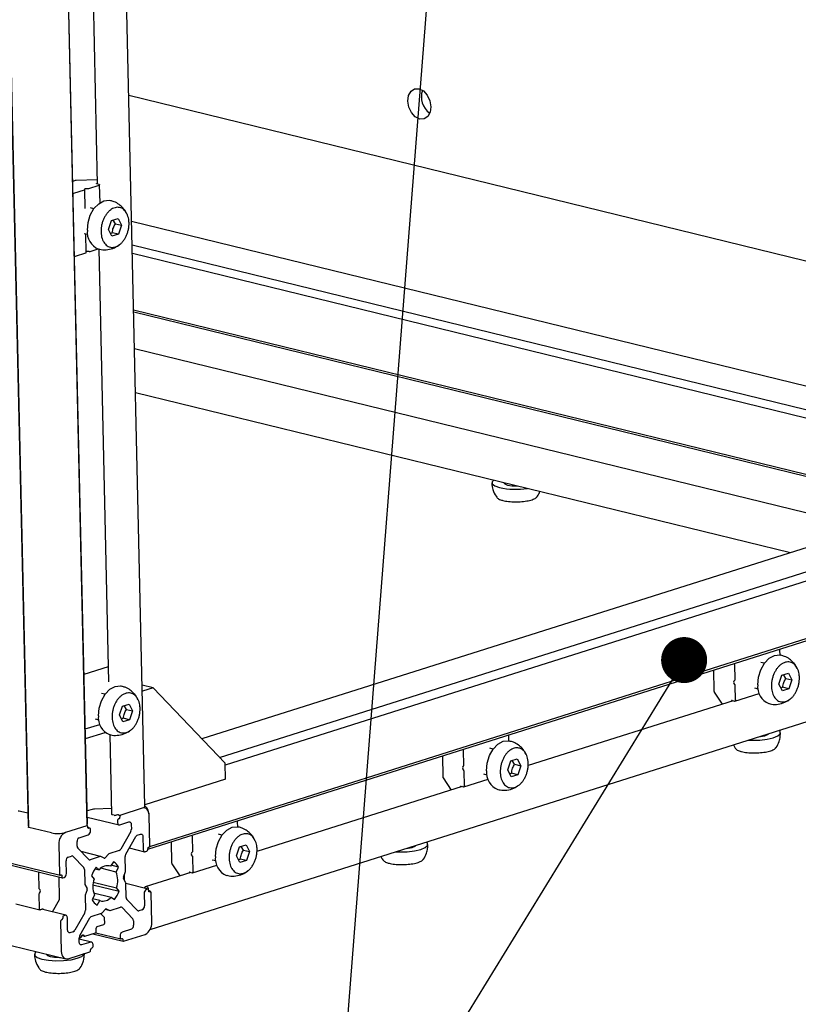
# Model space of a CAD drawing. Header units: millimetres. Extents: x 5 to 595, y 5 to 415.
# Tile 51 of 68: x 525 to 542, y 278 to 299. Entities that reach past the tile are written whole.
import ezdxf

# ---------------------------------------------------------------- set-up
doc = ezdxf.new("R2010")
doc.units = ezdxf.units.MM
doc.layers.add('NOTES', color=6, linetype='Continuous')
doc.layers.add('TRAIT-FORT', color=4, linetype='Continuous', lineweight=25)
doc.dimstyles.new('SLDDIMSTYLE2', dxfattribs={"dimtxt": 0.18, "dimasz": 1, "dimexe": 0, "dimexo": 0.0625, "dimgap": 0, "dimtad": 0, "dimtih": 1, "dimtoh": 1, "dimdec": 0, "dimrnd": 1e-09, "dimzin": 0, "dimdsep": 46, "dimtxsty": 'Standard', "dimblk1": 'DOT', "dimblk2": 'DOT', "dimsah": 1, "dimcen": 0.09, "dimadec": 0, "dimazin": 0, "dimtfac": 1, "dimtdec": 0, "dimtofl": 0, "dimtmove": 0, "dimatfit": 3, "dimldrblk": 'DOT', "dimfxl": 0, "dimfrac": 2, "dimtolj": 1, "dimtzin": 0, "dimarcsym": 0})

# ---------------------------------------------------------------- blocks, each defined once
blk = doc.blocks.new('_Dot')
at = {"color": 0, "linetype": 'ByBlock', "lineweight": -2}
blk.add_line((-0.5, 0), (-1, 0), dxfattribs=at)
at = {"color": 0, "linetype": 'ByBlock', "const_width": 0.5}
blk.add_lwpolyline([(-0.25, 0, 1), (0.25, 0, 1)], format="xyb", close=True, dxfattribs=at)

msp = doc.modelspace()

# ---------------------------------------------------------------- linework, layer by layer
at = {"layer": 'TRAIT-FORT', "color": 4, "linetype": 'Continuous', "lineweight": 25}
for p, q in [((527.4443, 282.082), (526.0102, 345.142)), ((523.4695, 344.7237), (524.9037, 281.657)), ((523.4774, 344.6942), (524.9117, 281.6274)), ((526.1903, 281.6636), (524.7561, 344.7295)), ((526.1925, 281.6934), (524.7589, 344.7325)), ((526.1593, 306.5385), (526.4079, 295.6089)), ((546.0876, 292.8876), (527.093, 297.532)), ((525.928, 295.6831), (525.8747, 295.6662)), ((526.4058, 295.6991), (525.9479, 295.686)), ((526.3978, 295.6224), (526.4075, 295.6255)), ((525.9018, 295.4129), (526.1294, 295.485)), ((526.1372, 295.4909), (526.1361, 295.5021)), ((526.1467, 295.0753), (526.1372, 295.4907)), ((526.1639, 295.5109), (526.2043, 295.5121)), ((526.2242, 295.515), (526.4518, 295.5871)), ((526.4507, 295.5984), (526.3989, 295.6111)), ((526.4685, 295.2031), (526.4596, 295.5928)), ((526.3356, 295.0736), (526.2603, 295.092)), ((526.6521, 294.6225), (526.7191, 294.8164)), ((526.7191, 294.8164), (526.8608, 294.8613)), ((526.8008, 294.7453), (526.7502, 294.8262)), ((526.8608, 294.8613), (526.9356, 294.7123)), ((544.7795, 290.4833), (527.1553, 294.7927)), ((526.7268, 294.4736), (526.6521, 294.6225)), ((526.6926, 294.5418), (526.7338, 294.5515)), ((526.8686, 294.5185), (526.7338, 294.5515)), ((526.8008, 294.7453), (526.9356, 294.7123)), ((526.9356, 294.7123), (526.8686, 294.5185)), ((526.1245, 294.5369), (526.1999, 294.5185)), ((526.1684, 294.1197), (526.1591, 294.5285)), ((526.8686, 294.5185), (526.7268, 294.4736)), ((526.2354, 294.1411), (526.1951, 294.1399)), ((526.2554, 294.144), (526.4272, 294.1984)), ((526.4399, 294.1993), (526.654, 284.7877)), ((527.1668, 294.2882), (544.4095, 290.0722)), ((525.933, 294.0418), (526.1606, 294.1139)), ((544.3095, 289.9089), (527.171, 294.0995)), ((527.1989, 292.8754), (543.9882, 288.7702)), ((527.2, 292.8277), (543.9893, 288.7225)), ((543.159, 288.1315), (527.2181, 292.0293)), ((527.2398, 291.0757), (541.4698, 287.5963)), ((535.2391, 289.1198), (535.2391, 289.1192)), ((544.4406, 288.5376), (528.6832, 283.5448)), ((529.0661, 283.1444), (545.3409, 288.3012)), ((545.7381, 288.2204), (529.1902, 282.9771)), ((495.1246, 288.0369), (525.601, 280.585)), ((495.1257, 287.9892), (525.6518, 280.5252)), ((527.5479, 281.2092), (548.1657, 287.742)), ((527.5048, 281.1487), (548.1155, 287.6793)), ((495.1655, 286.2372), (525.7228, 278.7656)), ((527.5566, 279.4012), (548.1251, 285.9184)), ((541.2457, 285.3709), (541.2434, 285.4707)), ((540.2685, 284.8418), (540.2613, 285.1595)), ((540.9042, 285.1904), (540.8289, 285.2088)), ((526.6466, 285.1103), (526.1186, 284.943)), ((539.7998, 285.0444), (539.8103, 284.5858)), ((541.2207, 284.7393), (541.2877, 284.9331)), ((541.2877, 284.9331), (541.4295, 284.978)), ((541.3694, 284.862), (541.3189, 284.943)), ((541.4295, 284.978), (541.5042, 284.8291)), ((527.6197, 284.6571), (527.3845, 284.7146)), ((540.2427, 284.8016), (540.2628, 284.8239)), ((540.265, 284.7303), (540.2436, 284.7628)), ((540.2787, 284.3918), (540.2715, 284.7095)), ((541.2955, 284.5904), (541.2207, 284.7393)), ((541.3694, 284.862), (541.5042, 284.8291)), ((541.5042, 284.8291), (541.4372, 284.6353)), ((526.5757, 284.5168), (526.5003, 284.5352)), ((527.6197, 284.6571), (527.3875, 284.5835)), ((529.1893, 283.0155), (527.6197, 284.6571)), ((539.8168, 284.5649), (539.9898, 284.3018)), ((540.2666, 284.3696), (540.7924, 284.5362)), ((540.6932, 284.6537), (540.7685, 284.6353)), ((541.2612, 284.6586), (541.3024, 284.6682)), ((541.4372, 284.6353), (541.2955, 284.5904)), ((541.4372, 284.6353), (541.3024, 284.6682)), ((526.9591, 284.2595), (527.1009, 284.3044)), ((527.1009, 284.3044), (527.1757, 284.1555)), ((540.2274, 284.377), (535.7721, 282.9654)), ((540.2068, 284.3821), (540.2586, 284.3694)), ((526.8921, 284.0657), (526.9591, 284.2595)), ((526.9669, 283.9168), (526.8921, 284.0657)), ((527.0409, 284.1885), (526.9903, 284.2694)), ((527.0409, 284.1885), (527.1757, 284.1555)), ((527.1757, 284.1555), (527.1087, 283.9617)), ((526.1455, 283.7617), (526.4638, 283.8626)), ((526.3646, 283.9801), (526.4399, 283.9617)), ((526.9326, 283.985), (526.9739, 283.9946)), ((527.1087, 283.9617), (526.9669, 283.9168)), ((527.1087, 283.9617), (526.9739, 283.9946)), ((526.1502, 283.5533), (526.578, 283.6888)), ((526.68, 283.6425), (526.7195, 281.9073)), ((535.3527, 283.5037), (535.3505, 283.6035)), ((534.3755, 282.9746), (534.3683, 283.2923)), ((535.0113, 283.3232), (534.936, 283.3416)), ((529.1972, 282.6713), (529.1893, 283.0155)), ((533.9069, 283.1772), (533.9173, 282.7185)), ((535.3278, 282.8721), (535.3948, 283.0659)), ((535.3948, 283.0659), (535.5365, 283.1108)), ((535.4765, 282.9948), (535.426, 283.0758)), ((535.4765, 282.9948), (535.6113, 282.9619)), ((535.5365, 283.1108), (535.6113, 282.9619)), ((534.3498, 282.9344), (534.3699, 282.9567)), ((534.372, 282.8631), (534.3507, 282.8956)), ((534.3858, 282.5245), (534.3785, 282.8422)), ((534.8003, 282.7865), (534.8756, 282.7681)), ((535.4025, 282.7232), (535.3278, 282.8721)), ((535.3683, 282.7914), (535.4095, 282.801)), ((535.5443, 282.768), (535.4095, 282.801)), ((535.6113, 282.9619), (535.5443, 282.768)), ((529.1972, 282.6713), (527.4436, 282.1157)), ((533.9239, 282.6977), (534.0968, 282.4346)), ((534.3737, 282.5024), (534.8995, 282.669)), ((535.5443, 282.768), (535.4025, 282.7232)), ((534.3344, 282.5098), (529.8792, 281.0981)), ((534.3138, 282.5149), (534.3657, 282.5022)), ((524.8975, 281.9308), (524.7368, 281.9701)), ((526.298, 282.0146), (526.186, 281.9792)), ((526.7166, 282.0325), (526.3479, 282.0219)), ((527.3857, 282.0391), (526.9191, 281.8913)), ((527.4412, 282.0416), (527.4113, 282.0489)), ((526.189, 281.8462), (526.8807, 281.677)), ((526.7729, 281.8857), (526.7418, 281.8933)), ((526.828, 281.8915), (526.8133, 281.8869)), ((526.8476, 281.772), (526.8486, 281.7309)), ((526.8814, 281.8103), (526.8667, 281.8056)), ((526.8787, 281.8902), (526.8684, 281.8927)), ((526.8993, 281.6779), (527.0957, 281.7401)), ((526.9001, 281.8577), (526.9004, 281.844)), ((527.5525, 281.2289), (527.5377, 281.8802)), ((527.5525, 281.2289), (527.5377, 281.8802)), ((529.4598, 281.6365), (529.4575, 281.7363)), ((525.4131, 281.5014), (524.9206, 281.6219)), ((526.1825, 281.6579), (525.716, 281.5101)), ((526.1899, 281.6582), (526.1859, 281.6592)), ((526.2031, 281.623), (526.2028, 281.6367)), ((526.2455, 281.6068), (526.2037, 281.617)), ((526.2381, 281.6065), (526.2234, 281.6018)), ((526.2593, 281.5442), (526.2584, 281.5853)), ((527.1354, 281.5337), (526.9197, 281.1522)), ((527.1463, 281.6871), (527.1486, 281.5867)), ((525.97, 281.2133), (525.9678, 281.3137)), ((526.0153, 281.3978), (526.2117, 281.46)), ((527.0272, 281.0398), (527.2428, 281.4213)), ((527.2771, 281.4524), (527.349, 281.4752)), ((527.3997, 281.4222), (527.4059, 281.148)), ((528.014, 281.31), (528.0244, 280.8513)), ((528.4826, 281.1074), (528.4754, 281.4251)), ((529.1184, 281.4559), (529.043, 281.4744)), ((525.5733, 281.2578), (525.5881, 280.6065)), ((526.2153, 280.929), (525.9855, 281.1694)), ((526.4817, 280.9912), (526.0565, 281.0952)), ((526.8854, 281.1211), (526.6616, 281.0502)), ((527.1041, 281.1758), (527.4381, 281.0942)), ((527.4566, 281.095), (527.4861, 281.1043)), ((527.5051, 281.138), (527.5046, 281.1585)), ((527.5236, 281.1922), (527.5334, 281.1953)), ((528.4568, 281.0672), (528.477, 281.0895)), ((529.4348, 281.0049), (529.5018, 281.1987)), ((529.5018, 281.1987), (529.6436, 281.2436)), ((529.5836, 281.1276), (529.533, 281.2086)), ((529.5836, 281.1276), (529.7184, 281.0947)), ((529.6436, 281.2436), (529.7184, 281.0947)), ((529.7184, 281.0947), (529.6514, 280.9008)), ((525.7363, 280.6189), (525.73, 280.8931)), ((525.7776, 280.9772), (525.8495, 281)), ((525.8847, 280.991), (526.1145, 280.7506)), ((526.4743, 280.9909), (526.2505, 280.92)), ((526.5596, 280.9541), (526.4842, 280.9903)), ((526.6519, 281.0434), (526.5792, 280.9603)), ((526.7607, 280.873), (526.6979, 280.778)), ((527.021, 280.6744), (527.0139, 280.9868)), ((528.4791, 280.9959), (528.4577, 281.0284)), ((528.4928, 280.6573), (528.4856, 280.975)), ((528.9073, 280.9193), (528.9826, 280.9009)), ((529.5096, 280.8559), (529.4348, 281.0049)), ((529.4753, 280.9242), (529.5166, 280.9338)), ((529.6514, 280.9008), (529.5096, 280.8559)), ((529.6514, 280.9008), (529.5166, 280.9338)), ((526.1299, 280.7067), (526.1371, 280.3943)), ((526.3605, 280.7218), (526.4508, 280.6997)), ((526.4508, 280.6997), (526.3847, 280.7539)), ((526.8182, 280.6522), (526.4871, 280.7332)), ((526.6979, 280.778), (526.6519, 280.7893)), ((526.8699, 280.7586), (526.7108, 280.7975)), ((526.8182, 280.6522), (526.8699, 280.7586)), ((526.9783, 280.543), (527.0187, 280.6598)), ((528.4415, 280.6426), (527.4498, 280.3284)), ((528.0309, 280.8305), (528.2039, 280.5673)), ((528.4209, 280.6477), (528.4727, 280.635)), ((528.4807, 280.6352), (529.0065, 280.8018)), ((525.1316, 280.6217), (525.1388, 280.304)), ((525.5892, 280.0739), (525.5785, 280.5431)), ((525.6084, 280.5853), (525.6182, 280.5884)), ((525.6385, 280.5672), (525.639, 280.5467)), ((525.6592, 280.5255), (525.6887, 280.5348)), ((526.2822, 280.5723), (526.3379, 280.5)), ((526.321, 280.4307), (526.8261, 280.3072)), ((527.024, 280.4258), (526.9789, 280.5156)), ((527.0026, 280.4683), (526.9995, 280.6044)), ((525.145, 280.2865), (525.1653, 280.2653)), ((525.1661, 280.2265), (525.1471, 280.1929)), ((526.14, 280.3814), (526.1851, 280.2916)), ((526.1857, 280.2642), (526.1453, 280.1474)), ((526.3135, 280.3738), (526.8818, 280.2349)), ((526.8818, 280.2349), (526.8261, 280.3072)), ((527.034, 280.1005), (527.0269, 280.4129)), ((527.5122, 280.282), (527.0272, 280.4006)), ((527.5009, 280.3212), (527.4698, 280.3288)), ((527.5048, 280.2817), (527.4753, 280.2724)), ((527.5227, 280.2721), (527.5223, 280.2888)), ((527.5255, 280.2399), (527.525, 280.2605)), ((527.563, 280.2222), (527.5269, 280.231)), ((527.5545, 280.2332), (527.5441, 280.2357)), ((527.5556, 280.2219), (527.5458, 280.2188)), ((525.1418, 280.1716), (525.149, 279.854)), ((525.4324, 279.7848), (525.5839, 280.0527)), ((526.143, 280.1328), (526.1501, 279.8204)), ((526.3458, 280.155), (526.2941, 280.0486)), ((526.466, 280.0292), (526.3039, 280.0688)), ((526.329, 280.2014), (526.7132, 280.1075)), ((526.4033, 279.9342), (526.466, 280.0292)), ((526.7132, 280.1075), (526.7793, 280.0533)), ((527.2793, 279.8162), (527.0495, 280.0566)), ((527.4277, 280.1883), (527.434, 279.9141)), ((527.5907, 279.5494), (527.5758, 280.2007)), ((527.5907, 279.5494), (527.5758, 280.2007)), ((524.6358, 279.961), (525.1619, 279.8324)), ((525.1693, 279.8328), (525.2184, 279.8483)), ((525.7259, 279.713), (525.1985, 279.842)), ((526.5121, 279.7638), (526.5848, 279.8469)), ((526.5797, 279.8411), (526.6823, 279.816)), ((526.6044, 279.8531), (526.6798, 279.8169)), ((526.6897, 279.8163), (526.9135, 279.8872)), ((526.9487, 279.8782), (527.1785, 279.6378)), ((527.3864, 279.83), (527.3145, 279.8072)), ((525.6115, 279.5783), (525.6263, 278.927)), ((525.6404, 279.615), (525.6306, 279.6119)), ((525.6589, 279.6692), (525.6594, 279.6487)), ((525.7074, 279.7122), (525.6779, 279.7029)), ((525.7643, 279.385), (525.7581, 279.6592)), ((526.1368, 279.7674), (525.9212, 279.3859)), ((526.0286, 279.2735), (526.2443, 279.655)), ((526.2786, 279.6861), (526.5024, 279.757)), ((526.5622, 279.6608), (526.4778, 279.7492)), ((526.5707, 279.5449), (526.5684, 279.6432)), ((527.194, 279.5939), (527.1962, 279.4935)), ((525.8869, 279.3548), (525.815, 279.332)), ((526.3869, 279.3624), (526.3853, 279.4309)), ((526.4043, 279.4646), (526.5517, 279.5113)), ((527.1487, 279.4094), (526.9523, 279.3472)), ((526.0154, 279.2171), (526.0454, 279.2266)), ((526.0176, 279.1201), (526.0154, 279.2205)), ((526.2833, 279.1301), (526.0159, 279.1955)), ((526.0591, 279.239), (526.0781, 279.2727)), ((526.0767, 279.27), (526.1329, 279.2563)), ((526.1059, 279.2815), (526.1262, 279.2603)), ((526.1403, 279.2566), (526.3678, 279.3287)), ((526.3116, 279.3109), (526.9741, 279.1489)), ((526.3753, 279.3332), (526.9185, 279.2004)), ((526.9047, 279.263), (526.9056, 279.2219)), ((526.9259, 279.2007), (526.9406, 279.2054)), ((526.9609, 279.1842), (526.9612, 279.1705)), ((526.9815, 279.1493), (527.448, 279.2971)), ((526.2647, 279.1293), (526.0683, 279.0671)), ((526.2639, 278.9495), (526.2636, 278.9632)), ((526.2826, 278.9969), (526.2973, 279.0015)), ((526.3163, 279.0352), (526.3154, 279.0763)), ((525.3, 278.8689), (525.3, 278.8683)), ((525.7783, 278.7681), (526.2449, 278.9159))]:
    msp.add_line(p, q, dxfattribs=at)
at = {"layer": 'TRAIT-FORT', "color": 4, "linetype": 'Continuous', "lineweight": 25, "flags": 128}
for points in [[(533.6562, 297.2906), (533.6401, 297.1694), (533.5886, 297.0758), (533.5094, 297.0242), (533.4148, 297.0225), (533.319, 297.0708), (533.2366, 297.1619), (533.1802, 297.2818), (533.1584, 297.4123), (533.1745, 297.5336), (533.226, 297.6272), (533.3051, 297.6788), (533.3998, 297.6805), (533.4956, 297.6322), (533.578, 297.5411), (533.6343, 297.4212), (533.6562, 297.2906)], [(526.3989, 295.6111), (526.3952, 295.6122), (526.3924, 295.6135), (526.3907, 295.615), (526.39, 295.6165), (526.3904, 295.6181), (526.3918, 295.6196), (526.3943, 295.6211), (526.3978, 295.6224)], [(526.1372, 295.4909), (526.1371, 295.4901), (526.1368, 295.4893), (526.1362, 295.4885), (526.1353, 295.4877), (526.1342, 295.487), (526.1328, 295.4863), (526.1312, 295.4856), (526.1294, 295.485)], [(526.1361, 295.5021), (526.1365, 295.5037), (526.138, 295.5053), (526.1405, 295.5067), (526.1439, 295.508), (526.1482, 295.5091), (526.153, 295.51), (526.1583, 295.5106), (526.1639, 295.5109)], [(526.4507, 295.5984), (526.4544, 295.5973), (526.4572, 295.596), (526.4589, 295.5946), (526.4596, 295.593), (526.4592, 295.5914), (526.4578, 295.5899), (526.4552, 295.5884), (526.4518, 295.5871)], [(526.1925, 294.605), (526.2071, 294.7718), (526.2568, 294.9338), (526.3368, 295.0752), (526.4391, 295.1822), (526.5539, 295.2442), (526.6698, 295.2552), (526.6944, 295.2506)], [(526.1606, 294.1139), (526.1624, 294.1146), (526.164, 294.1153), (526.1654, 294.116), (526.1665, 294.1167), (526.1674, 294.1175), (526.168, 294.1183), (526.1683, 294.119), (526.1684, 294.1197)], [(535.0225, 289.1728), (534.9876, 289.1362), (534.9899, 289.0887), (535.0445, 289.0448), (535.1461, 289.0088)], [(535.2391, 289.1192), (535.2391, 289.1186), (535.2623, 289.0886), (535.3255, 289.0641), (535.419, 289.0491), (535.5286, 289.0457), (535.5406, 289.0461)], [(540.7611, 284.7218), (540.7758, 284.8886), (540.8255, 285.0506), (540.9054, 285.192), (541.0078, 285.299), (541.1226, 285.361), (541.2385, 285.372), (541.2631, 285.3674)], [(526.4326, 284.0482), (526.4472, 284.215), (526.4969, 284.377), (526.5769, 284.5184), (526.6792, 284.6254), (526.794, 284.6874), (526.9099, 284.6984), (526.9345, 284.6938)], [(540.2787, 284.3918), (540.2784, 284.3865), (540.2774, 284.3817), (540.2756, 284.3774), (540.2731, 284.3739), (540.27, 284.3712), (540.2665, 284.3696), (540.2626, 284.369), (540.2586, 284.3694)], [(540.5512, 283.5186), (540.6331, 283.5152), (540.8029, 283.5194), (540.9637, 283.538), (541.0997, 283.5694), (541.1976, 283.6103), (541.248, 283.6568), (541.2457, 283.7043), (541.2201, 283.7306)], [(540.9155, 283.6158), (540.9762, 283.6433), (540.9913, 283.658)], [(534.8682, 282.8546), (534.8828, 283.0214), (534.9325, 283.1834), (535.0125, 283.3248), (535.1149, 283.4317), (535.2296, 283.4938), (535.3455, 283.5048), (535.3701, 283.5001)], [(540.7801, 283.5911), (540.8237, 283.5962), (540.9155, 283.6158)], [(534.3858, 282.5245), (534.3855, 282.5193), (534.3844, 282.5144), (534.3826, 282.5102), (534.3801, 282.5066), (534.3771, 282.504), (534.3735, 282.5023), (534.3697, 282.5017), (534.3657, 282.5022)], [(527.4443, 282.082), (527.4413, 282.0715), (527.4302, 282.0599), (527.4114, 282.049), (527.3857, 282.0391)], [(527.5377, 281.8802), (527.5339, 281.9194), (527.5246, 281.9553), (527.5102, 281.9866), (527.4912, 282.0119), (527.4683, 282.0304), (527.4424, 282.0413), (527.4145, 282.0443), (527.3857, 282.0391)], [(526.7418, 281.8933), (526.7326, 281.8961), (526.7257, 281.8994), (526.7212, 281.903), (526.7195, 281.9069), (526.7195, 281.9073)], [(526.8486, 281.7309), (526.8498, 281.7178), (526.8529, 281.7058), (526.8577, 281.6954), (526.8641, 281.687), (526.8717, 281.6808), (526.8803, 281.6771), (526.8896, 281.6762), (526.8993, 281.6779)], [(527.0957, 281.7401), (527.1053, 281.7418), (527.1146, 281.7409), (527.1232, 281.7372), (527.1309, 281.731), (527.1372, 281.7226), (527.142, 281.7122), (527.1451, 281.7002), (527.1463, 281.6871)], [(524.9111, 281.6518), (524.909, 281.6525), (524.9062, 281.6538), (524.9044, 281.6552), (524.9037, 281.6568), (524.9037, 281.657)], [(524.9206, 281.6219), (524.9169, 281.623), (524.9141, 281.6243), (524.9124, 281.6257), (524.9117, 281.6273), (524.9117, 281.6274)], [(526.1903, 281.6636), (526.1899, 281.6622), (526.1884, 281.6607), (526.1859, 281.6592), (526.1825, 281.6579)], [(526.2028, 281.6367), (526.2023, 281.6419), (526.201, 281.6467), (526.1991, 281.6509), (526.1966, 281.6543), (526.1935, 281.6568), (526.1901, 281.6582), (526.1864, 281.6586), (526.1825, 281.6579)], [(526.2234, 281.6018), (526.2195, 281.6011), (526.2158, 281.6015), (526.2123, 281.603), (526.2093, 281.6054), (526.2067, 281.6088), (526.2048, 281.613), (526.2036, 281.6178), (526.2031, 281.623)], [(526.2584, 281.5853), (526.2579, 281.5905), (526.2566, 281.5953), (526.2547, 281.5995), (526.2522, 281.6028), (526.2491, 281.6053), (526.2457, 281.6068), (526.2419, 281.6072), (526.2381, 281.6065)], [(528.9752, 280.9874), (528.9899, 281.1541), (529.0396, 281.3162), (529.1195, 281.4576), (529.2219, 281.5645), (529.3367, 281.6265), (529.4526, 281.6376), (529.4772, 281.6329)], [(527.349, 281.4752), (527.3586, 281.4769), (527.3679, 281.4759), (527.3766, 281.4723), (527.3842, 281.4661), (527.3905, 281.4576), (527.3953, 281.4472), (527.3984, 281.4353), (527.3997, 281.4222)], [(532.8904, 281.0912), (532.9723, 281.0878), (533.1421, 281.092), (533.3028, 281.1107), (533.4389, 281.142), (533.5368, 281.1829), (533.5871, 281.2294), (533.5849, 281.277), (533.5593, 281.3032)], [(527.4059, 281.148), (527.4072, 281.1349), (527.4103, 281.1229), (527.4151, 281.1125), (527.4214, 281.1041), (527.429, 281.0979), (527.4377, 281.0942), (527.447, 281.0933), (527.4566, 281.095)], [(533.1193, 281.1637), (533.1628, 281.1688), (533.2547, 281.1884)], [(533.2547, 281.1884), (533.3153, 281.2159), (533.3305, 281.2307)], [(528.4928, 280.6573), (528.4926, 280.6521), (528.4915, 280.6472), (528.4897, 280.643), (528.4872, 280.6394), (528.4841, 280.6368), (528.4806, 280.6351), (528.4767, 280.6345), (528.4727, 280.635)], [(525.5881, 280.6065), (525.5886, 280.6013), (525.5899, 280.5965), (525.5918, 280.5923), (525.5943, 280.589), (525.5974, 280.5865), (525.6009, 280.585), (525.6046, 280.5846), (525.6084, 280.5853)], [(525.6182, 280.5884), (525.6221, 280.5891), (525.6258, 280.5887), (525.6293, 280.5873), (525.6323, 280.5848), (525.6348, 280.5814), (525.6368, 280.5773), (525.638, 280.5725), (525.6385, 280.5672)], [(525.639, 280.5467), (525.6395, 280.5415), (525.6407, 280.5367), (525.6426, 280.5325), (525.6452, 280.5291), (525.6482, 280.5266), (525.6517, 280.5252), (525.6554, 280.5248), (525.6592, 280.5255)], [(527.525, 280.2605), (527.5245, 280.2657), (527.5233, 280.2705), (527.5214, 280.2747), (527.5188, 280.2781), (527.5158, 280.2805), (527.5123, 280.282), (527.5086, 280.2824), (527.5048, 280.2817)], [(527.5458, 280.2188), (527.5419, 280.2181), (527.5382, 280.2185), (527.5347, 280.2199), (527.5317, 280.2224), (527.5291, 280.2258), (527.5272, 280.2299), (527.526, 280.2347), (527.5255, 280.2399)], [(527.5758, 280.2007), (527.5753, 280.2059), (527.5741, 280.2107), (527.5722, 280.2149), (527.5697, 280.2182), (527.5666, 280.2207), (527.5631, 280.2222), (527.5594, 280.2226), (527.5556, 280.2219)], [(525.1693, 279.8328), (525.1655, 279.8321), (525.1617, 279.8325), (525.1583, 279.8339), (525.1552, 279.8364), (525.1527, 279.8398), (525.1508, 279.8439), (525.1495, 279.8487), (525.149, 279.854)], [(525.2184, 279.8483), (525.2223, 279.849), (525.226, 279.8486), (525.2294, 279.8472), (525.2325, 279.8447), (525.235, 279.8413), (525.2369, 279.8371), (525.2382, 279.8324), (525.2382, 279.8323)], [(525.7581, 279.6592), (525.7568, 279.6723), (525.7537, 279.6843), (525.7489, 279.6947), (525.7426, 279.7031), (525.735, 279.7093), (525.7263, 279.7129), (525.717, 279.7139), (525.7074, 279.7122)], [(525.815, 279.332), (525.8054, 279.3303), (525.7961, 279.3313), (525.7874, 279.3349), (525.7798, 279.3411), (525.7735, 279.3496), (525.7686, 279.36), (525.7656, 279.3719), (525.7643, 279.385)], [(526.0781, 279.2727), (526.081, 279.277), (526.0844, 279.2806), (526.088, 279.2834), (526.0919, 279.2851), (526.0957, 279.2858), (526.0994, 279.2854), (526.1029, 279.2839), (526.1059, 279.2815)], [(526.9056, 279.2219), (526.9061, 279.2167), (526.9074, 279.2119), (526.9093, 279.2077), (526.9118, 279.2043), (526.9149, 279.2019), (526.9183, 279.2004), (526.9221, 279.2), (526.9259, 279.2007)], [(526.9406, 279.2054), (526.9445, 279.2061), (526.9482, 279.2057), (526.9517, 279.2042), (526.9547, 279.2018), (526.9573, 279.1984), (526.9592, 279.1942), (526.9604, 279.1894), (526.9609, 279.1842)], [(526.9612, 279.1705), (526.9617, 279.1652), (526.963, 279.1605), (526.9649, 279.1563), (526.9674, 279.1529), (526.9705, 279.1504), (526.9739, 279.149), (526.9776, 279.1486), (526.9815, 279.1493)], [(525.6263, 278.927), (525.6301, 278.8878), (525.6393, 278.8519), (525.6538, 278.8206), (525.6728, 278.7953), (525.6957, 278.7768), (525.7216, 278.7658), (525.7495, 278.7629), (525.7783, 278.7681)], [(526.0683, 279.0671), (526.0587, 279.0654), (526.0494, 279.0663), (526.0408, 279.07), (526.0331, 279.0761), (526.0268, 279.0846), (526.022, 279.095), (526.0189, 279.107), (526.0176, 279.1201)], [(526.3154, 279.0763), (526.3142, 279.0894), (526.3111, 279.1014), (526.3063, 279.1118), (526.2999, 279.1202), (526.2923, 279.1264), (526.2837, 279.13), (526.2744, 279.131), (526.2647, 279.1293)], [(525.0833, 278.9219), (525.0485, 278.8853), (525.0507, 278.8378), (525.1054, 278.7939), (525.207, 278.7579)], [(525.207, 278.7579), (525.3457, 278.7333), (525.5079, 278.7226), (525.6777, 278.7268), (525.8384, 278.7455), (525.9745, 278.7769), (526.0724, 278.8178), (526.1227, 278.8643), (526.1277, 278.8788)], [(525.3, 278.8683), (525.3, 278.8678), (525.3232, 278.8377), (525.3863, 278.8133), (525.4798, 278.7982), (525.5894, 278.7948), (525.6015, 278.7952)]]:
    msp.add_lwpolyline(points, dxfattribs=at)
at = {"layer": 'TRAIT-FORT', "color": 4, "linetype": 'Continuous', "lineweight": 25}
for centre, radius, start, end in [((533.8805, 297.5014), 0.4297, 160.29067, 234.87161), ((525.9489, 295.6095), 0.0765, 90.73526, 105.88405), ((525.8802, 295.4906), 0.0807, 270.26418, 285.5232), ((526.2033, 295.5886), 0.0765, 270.73526, 285.88405), ((526.583, 294.5608), 0.3931, 173.53303, 248.1852), ((526.1908, 294.0995), 0.0407, 83.93258, 123.87277), ((526.2345, 294.2176), 0.0765, 270.73526, 285.88405), ((525.9116, 294.1178), 0.0789, 270.08533, 285.70205), ((535.4941, 290.6555), 1.6831, 258.06951, 278.99612), ((541.2051, 285.4702), 0.0384, 0.84011, 46.55655), ((540.2229, 285.159), 0.0384, 0.84011, 46.55655), ((540.2707, 284.7828), 0.0337, 146.14941, 216.45616), ((540.2427, 284.8401), 0.0259, 321.24808, 3.82097), ((540.2312, 284.7083), 0.0403, 1.58951, 33.07793), ((541.1517, 284.6775), 0.3931, 173.53303, 248.1852), ((539.8506, 284.5869), 0.0403, 181.58951, 213.07793), ((540.2043, 284.3648), 0.0175, 81.82212, 182.00946), ((526.8231, 284.0039), 0.3931, 173.53303, 248.1852), ((535.3121, 283.603), 0.0384, 0.84011, 46.55655), ((534.33, 283.2918), 0.0384, 0.84011, 46.55655), ((534.3778, 282.9156), 0.0337, 146.14941, 216.45616), ((534.3497, 282.9729), 0.0259, 321.24808, 3.82097), ((534.3383, 282.8411), 0.0403, 1.58951, 33.07793), ((535.2588, 282.8103), 0.3931, 173.53303, 248.1852), ((533.9576, 282.7197), 0.0403, 181.58951, 213.07793), ((534.3113, 282.4976), 0.0175, 81.82212, 182.00946), ((524.6941, 281.774), 0.2007, 77.73157, 92.40039), ((526.3503, 281.8306), 0.1913, 90.73526, 105.88405), ((527.2511, 281.8762), 0.2866, 0.78437, 47.63441), ((526.7907, 281.9697), 0.0859, 258.02793, 285.24374), ((526.8506, 281.8087), 0.0859, 78.02793, 105.24374), ((526.882, 281.7748), 0.0345, 116.41406, 184.626), ((526.8966, 281.9741), 0.0859, 258.02793, 285.24374), ((526.8661, 281.8412), 0.0345, 296.41406, 4.626), ((526.9345, 281.8605), 0.0345, 116.41406, 184.626), ((529.4192, 281.7357), 0.0384, 0.84011, 46.55655), ((525.5467, 282.1313), 0.6439, 258.02793, 285.24374), ((525.831, 281.2786), 0.2585, 116.41406, 184.626), ((526.1876, 281.6944), 0.00496, 295.06942, 348.98699), ((526.1734, 281.5372), 0.0862, 296.41406, 4.626), ((527.0438, 281.5848), 0.1048, 330.82415, 1.05568), ((526.0536, 281.3206), 0.0862, 116.41406, 184.626), ((527.3004, 281.3923), 0.0644, 111.173, 153.24265), ((528.437, 281.4245), 0.0384, 0.84011, 46.55655), ((526.0357, 281.2118), 0.0657, 178.65497, 220.19308), ((526.8621, 281.1812), 0.0644, 291.173, 333.24264), ((527.4707, 281.1352), 0.0345, 296.41406, 4.626), ((527.539, 281.1613), 0.0345, 116.41406, 184.626), ((527.5181, 281.2262), 0.0345, 296.41406, 4.626), ((528.4848, 281.0484), 0.0337, 146.14941, 216.45616), ((528.4568, 281.1057), 0.0259, 321.24808, 3.82097), ((525.8159, 280.9001), 0.0862, 116.41406, 184.626), ((525.8601, 280.9685), 0.0333, 42.45333, 108.61708), ((526.2399, 280.9515), 0.0333, 222.45334, 288.61708), ((526.4786, 280.9783), 0.0133, 64.81303, 108.69681), ((526.5654, 280.9699), 0.0168, 249.764, 325.39827), ((526.669, 281.0293), 0.0222, 109.36243, 140.37671), ((526.6105, 280.6204), 0.2939, 28.04912, 59.28654), ((527.1187, 280.9887), 0.1048, 150.82415, 181.05568), ((528.0647, 280.8525), 0.0403, 181.58951, 213.07793), ((528.4453, 280.9739), 0.0403, 1.58951, 33.07793), ((529.3658, 280.9431), 0.3931, 173.53303, 248.1852), ((525.1711, 280.623), 0.0395, 137.38381, 181.90931), ((526.0643, 280.7082), 0.0657, 358.65497, 40.19308), ((526.9039, 280.341), 0.6634, 141.50526, 159.58995), ((526.6316, 280.5584), 0.2294, 73.17854, 141.98374), ((526.3468, 280.4689), 0.5058, 341.35808, 21.24749), ((526.979, 280.6736), 0.042, 340.83663, 1.0378), ((528.4184, 280.6304), 0.0175, 81.82212, 182.00946), ((525.6504, 280.612), 0.0862, 296.41406, 4.626), ((526.8172, 280.3383), 0.5058, 161.35808, 201.24749), ((527.0125, 280.53), 0.0365, 159.25337, 203.35219), ((526.9966, 280.4127), 0.0304, 0.32548, 25.42724), ((525.1651, 280.3034), 0.0263, 178.65497, 220.19308), ((525.1368, 280.2452), 0.0348, 327.4369, 35.16867), ((526.1674, 280.3945), 0.0304, 180.32548, 205.42724), ((526.1515, 280.2772), 0.0365, 339.25337, 23.35219), ((526.26, 280.4662), 0.6634, 321.50526, 339.58995), ((527.4615, 280.291), 0.0388, 77.61173, 161.27196), ((527.5136, 280.1952), 0.0862, 116.41406, 184.626), ((527.4884, 280.2897), 0.0339, 358.33855, 68.30918), ((527.5541, 280.2642), 0.0302, 196.53679, 250.66383), ((527.542, 280.2017), 0.0339, 358.33855, 68.30918), ((525.1837, 280.1724), 0.0419, 150.82415, 181.05568), ((525.5473, 280.0731), 0.0419, 330.82415, 1.05568), ((526.185, 280.1336), 0.042, 160.83663, 181.0378), ((526.5535, 280.1868), 0.2939, 208.04912, 239.28654), ((526.5324, 280.2488), 0.2294, 253.17854, 321.98374), ((527.0997, 280.099), 0.0657, 178.65497, 220.19308), ((526.0453, 279.8185), 0.1048, 330.82415, 1.05568), ((526.5986, 279.8373), 0.0168, 69.764, 145.39827), ((526.6854, 279.8289), 0.0133, 244.81303, 288.69681), ((526.9241, 279.8557), 0.0333, 42.45334, 108.61708), ((527.3039, 279.8387), 0.0333, 222.45333, 288.61708), ((527.3481, 279.9071), 0.0862, 296.41406, 4.626), ((525.6459, 279.581), 0.0345, 116.41406, 184.626), ((525.625, 279.6459), 0.0345, 296.41406, 4.626), ((525.6933, 279.672), 0.0345, 116.41406, 184.626), ((526.3018, 279.626), 0.0644, 111.173, 153.24264), ((526.495, 279.7779), 0.0222, 289.36243, 320.37671), ((526.5422, 279.6439), 0.0263, 358.65497, 40.19308), ((527.1283, 279.5954), 0.0657, 358.65497, 40.19308), ((525.8636, 279.4149), 0.0644, 291.173, 333.24265), ((526.3525, 279.3596), 0.0345, 296.41406, 4.626), ((526.4197, 279.4337), 0.0345, 116.41406, 184.626), ((526.5363, 279.5421), 0.0345, 296.41406, 4.626), ((527.1104, 279.4866), 0.0862, 296.41406, 4.626), ((527.333, 279.5286), 0.2585, 296.41406, 4.626), ((526.1202, 279.2224), 0.1048, 150.82415, 181.05568), ((526.0361, 279.2506), 0.0258, 291.173, 333.24265), ((526.136, 279.2693), 0.0133, 222.45333, 288.61708), ((526.9906, 279.27), 0.0862, 116.41406, 184.626), ((526.2295, 278.9467), 0.0345, 296.41406, 4.626), ((526.2979, 278.966), 0.0345, 116.41406, 184.626), ((526.282, 279.0324), 0.0345, 296.41406, 4.626)]:
    msp.add_arc(centre, radius, start, end, dxfattribs=at)
for points, knots in [([(527.051, 294.9528), (527.0396, 294.9798), (527.0192, 295.028), (526.9609, 295.0984), (526.8843, 295.1677), (526.7894, 295.2244), (526.7211, 295.2402), (526.6937, 295.2464)], [0, 0, 0, 0, 0.1816739, 0.3240394, 0.5647118, 0.8255403, 1, 1, 1, 1]), ([(526.4895, 294.5711), (526.4898, 294.5949), (526.4904, 294.6432), (526.502, 294.7167), (526.5216, 294.7893), (526.5487, 294.8578), (526.5831, 294.9216), (526.6231, 294.9775), (526.6684, 295.0252), (526.7168, 295.0623), (526.7678, 295.0885), (526.8191, 295.1025), (526.8702, 295.1043), (526.9186, 295.0937), (526.9639, 295.0709), (527.004, 295.0368), (527.0385, 294.9919), (527.0657, 294.9383), (527.0855, 294.8764), (527.0954, 294.8173), (527.0992, 294.7555), (527.0969, 294.6916), (527.0857, 294.6182), (527.0661, 294.5456), (527.0389, 294.477), (527.0045, 294.4133), (526.9645, 294.3573), (526.9192, 294.3097), (526.8708, 294.2726), (526.8198, 294.2464), (526.7685, 294.2323), (526.7174, 294.2306), (526.669, 294.2412), (526.6237, 294.264), (526.5836, 294.298), (526.5491, 294.3429), (526.5219, 294.3966), (526.5022, 294.4584), (526.4919, 294.5174), (526.4902, 294.5563), (526.4895, 294.5711)], [0, 0, 0, 0, 0.0264626, 0.0536926, 0.0801553, 0.1073853, 0.1338479, 0.1610779, 0.1875406, 0.2147706, 0.2412332, 0.2684632, 0.2949258, 0.3221559, 0.3486185, 0.3758485, 0.4023111, 0.4295412, 0.4560038, 0.4832338, 0.5, 0.5264626, 0.5536926, 0.5801553, 0.6073853, 0.6338479, 0.6610779, 0.6875406, 0.7147706, 0.7412332, 0.7684632, 0.7949258, 0.8221559, 0.8486185, 0.8758485, 0.9023111, 0.9295412, 0.9560038, 0.9832338, 1, 1, 1, 1]), ([(526.7338, 294.5515), (526.7397, 294.5876), (526.7508, 294.6551), (526.7849, 294.7166), (526.8008, 294.7453)], [0, 0, 0, 0, 0.5347467, 1, 1, 1, 1]), ([(526.4376, 294.2), (526.4548, 294.1947), (526.5188, 294.175), (526.6387, 294.1804), (526.7797, 294.2143), (526.857, 294.269), (526.8924, 294.2941)], [0, 0, 0, 0, 0.11165472, 0.41506187, 0.73200292, 1, 1, 1, 1]), ([(534.9829, 289.1135), (534.9827, 289.1097), (534.98, 289.0597), (534.9936, 289.0108), (535.0061, 288.9655)], [0, 0, 0, 0, 0.0753636, 1, 1, 1, 1]), ([(535.0061, 288.9655), (535.0254, 288.9149), (535.0496, 288.8515), (535.0919, 288.7993), (535.1005, 288.7887)], [0, 0, 0, 0, 0.7972913, 1, 1, 1, 1]), ([(535.1003, 288.7885), (535.1051, 288.783), (535.1158, 288.7709), (535.1469, 288.7537), (535.1838, 288.7393), (535.2121, 288.7316), (535.2229, 288.7287)], [0, 0, 0, 0, 0.2408435, 0.5259641, 0.8193532, 1, 1, 1, 1]), ([(535.2229, 288.7287), (535.2413, 288.7245), (535.2786, 288.7161), (535.3438, 288.7072), (535.4144, 288.7014), (535.4877, 288.6991), (535.563, 288.7004), (535.6366, 288.7052), (535.708, 288.7134), (535.7737, 288.7246), (535.8331, 288.7388), (535.8836, 288.7553), (535.924, 288.7739), (535.9516, 288.7916), (535.9603, 288.8034), (535.9638, 288.8082)], [0, 0, 0, 0, 0.0777041, 0.1576616, 0.2353657, 0.3153232, 0.3930273, 0.4729848, 0.5506888, 0.6306463, 0.7083504, 0.7883079, 0.866012, 0.9459695, 1, 1, 1, 1]), ([(535.9632, 288.8087), (535.9666, 288.8124), (535.9974, 288.8454), (536.0131, 288.8887), (536.0271, 288.9271)], [0, 0, 0, 0, 0.1119454, 1, 1, 1, 1]), ([(541.6197, 285.0696), (541.6083, 285.0966), (541.5878, 285.1447), (541.5296, 285.2151), (541.4529, 285.2845), (541.3581, 285.3412), (541.2898, 285.3569), (541.2624, 285.3632)], [0, 0, 0, 0, 0.1816739, 0.3240394, 0.5647118, 0.8255403, 1, 1, 1, 1]), ([(541.0582, 284.6878), (541.0584, 284.7116), (541.059, 284.7599), (541.0707, 284.8335), (541.0902, 284.906), (541.1174, 284.9746), (541.1518, 285.0383), (541.1918, 285.0943), (541.2371, 285.142), (541.2855, 285.1791), (541.3365, 285.2052), (541.3878, 285.2193), (541.4388, 285.2211), (541.4873, 285.2105), (541.5326, 285.1876), (541.5727, 285.1536), (541.6072, 285.1087), (541.6344, 285.0551), (541.6541, 284.9932), (541.6641, 284.9341), (541.6679, 284.8722), (541.6656, 284.8083), (541.6543, 284.735), (541.6347, 284.6623), (541.6076, 284.5938), (541.5732, 284.5301), (541.5332, 284.4741), (541.4879, 284.4264), (541.4395, 284.3893), (541.3885, 284.3632), (541.3372, 284.3491), (541.2861, 284.3473), (541.2377, 284.3579), (541.1924, 284.3808), (541.1523, 284.4148), (541.1178, 284.4597), (541.0905, 284.5133), (541.0709, 284.5752), (541.0606, 284.6342), (541.0588, 284.673), (541.0582, 284.6878)], [0, 0, 0, 0, 0.0264626, 0.0536926, 0.0801553, 0.1073853, 0.1338479, 0.1610779, 0.1875406, 0.2147706, 0.2412332, 0.2684632, 0.2949258, 0.3221559, 0.3486185, 0.3758485, 0.4023111, 0.4295412, 0.4560038, 0.4832338, 0.5, 0.5264626, 0.5536926, 0.5801553, 0.6073853, 0.6338479, 0.6610779, 0.6875406, 0.7147706, 0.7412332, 0.7684632, 0.7949258, 0.8221559, 0.8486185, 0.8758485, 0.9023111, 0.9295412, 0.9560038, 0.9832338, 1, 1, 1, 1]), ([(541.3024, 284.6682), (541.3084, 284.7043), (541.3195, 284.7719), (541.3536, 284.8334), (541.3694, 284.862)], [0, 0, 0, 0, 0.5347467, 1, 1, 1, 1]), ([(526.7296, 284.0142), (526.7299, 284.038), (526.7304, 284.0863), (526.7421, 284.1599), (526.7616, 284.2325), (526.7888, 284.301), (526.8232, 284.3647), (526.8632, 284.4207), (526.9085, 284.4684), (526.9569, 284.5055), (527.0079, 284.5316), (527.0592, 284.5457), (527.1103, 284.5475), (527.1587, 284.5369), (527.204, 284.514), (527.2441, 284.48), (527.2786, 284.4351), (527.3058, 284.3815), (527.3256, 284.3196), (527.3355, 284.2605), (527.3393, 284.1986), (527.337, 284.1347), (527.3258, 284.0614), (527.3061, 283.9887), (527.279, 283.9202), (527.2446, 283.8565), (527.2046, 283.8005), (527.1593, 283.7528), (527.1109, 283.7157), (527.0599, 283.6896), (527.0086, 283.6755), (526.9575, 283.6737), (526.9091, 283.6843), (526.8638, 283.7072), (526.8237, 283.7412), (526.7892, 283.7861), (526.7619, 283.8397), (526.7423, 283.9016), (526.732, 283.9606), (526.7303, 283.9994), (526.7296, 284.0142)], [0, 0, 0, 0, 0.0264626, 0.0536926, 0.0801553, 0.1073853, 0.1338479, 0.1610779, 0.1875406, 0.2147706, 0.2412332, 0.2684632, 0.2949258, 0.3221559, 0.3486185, 0.3758485, 0.4023111, 0.4295412, 0.4560038, 0.4832338, 0.5, 0.5264626, 0.5536926, 0.5801553, 0.6073853, 0.6338479, 0.6610779, 0.6875406, 0.7147706, 0.7412332, 0.7684632, 0.7949258, 0.8221559, 0.8486185, 0.8758485, 0.9023111, 0.9295412, 0.9560038, 0.9832338, 1, 1, 1, 1]), ([(527.2911, 284.396), (527.2797, 284.423), (527.2592, 284.4711), (527.201, 284.5415), (527.1243, 284.6109), (527.0295, 284.6676), (526.9612, 284.6833), (526.9338, 284.6896)], [0, 0, 0, 0, 0.1816739, 0.3240394, 0.5647118, 0.8255403, 1, 1, 1, 1]), ([(541.0063, 284.3167), (541.0235, 284.3114), (541.0874, 284.2917), (541.2074, 284.2972), (541.3483, 284.3311), (541.4256, 284.3858), (541.461, 284.4109)], [0, 0, 0, 0, 0.1116547, 0.4150619, 0.7320029, 1, 1, 1, 1]), ([(526.9739, 283.9946), (526.9798, 284.0307), (526.9909, 284.0983), (527.025, 284.1598), (527.0409, 284.1885)], [0, 0, 0, 0, 0.5347467, 1, 1, 1, 1]), ([(526.6777, 283.6431), (526.6949, 283.6378), (526.7588, 283.6181), (526.8788, 283.6236), (527.0197, 283.6575), (527.0971, 283.7122), (527.1325, 283.7373)], [0, 0, 0, 0, 0.11165472, 0.41506187, 0.73200292, 1, 1, 1, 1]), ([(541.1493, 283.3504), (541.1527, 283.3541), (541.1888, 283.3932), (541.2228, 283.4786), (541.2519, 283.587), (541.2524, 283.6512), (541.2527, 283.6795)], [0, 0, 0, 0, 0.0430243, 0.4538092, 0.7593435, 1, 1, 1, 1]), ([(535.7268, 283.2024), (535.7153, 283.2294), (535.6949, 283.2775), (535.6366, 283.3479), (535.56, 283.4173), (535.4651, 283.474), (535.3968, 283.4897), (535.3695, 283.496)], [0, 0, 0, 0, 0.1816739, 0.3240394, 0.5647118, 0.8255403, 1, 1, 1, 1]), ([(535.1652, 282.8206), (535.1655, 282.8444), (535.1661, 282.8927), (535.1778, 282.9662), (535.1973, 283.0388), (535.2245, 283.1074), (535.2588, 283.1711), (535.2989, 283.2271), (535.3441, 283.2747), (535.3925, 283.3118), (535.4435, 283.338), (535.4949, 283.3521), (535.5459, 283.3538), (535.5943, 283.3432), (535.6396, 283.3204), (535.6797, 283.2864), (535.7142, 283.2415), (535.7415, 283.1878), (535.7612, 283.126), (535.7711, 283.0669), (535.7749, 283.005), (535.7726, 282.9411), (535.7614, 282.8678), (535.7418, 282.7951), (535.7146, 282.7266), (535.6802, 282.6628), (535.6402, 282.6069), (535.5949, 282.5592), (535.5466, 282.5221), (535.4955, 282.4959), (535.4442, 282.4819), (535.3932, 282.4801), (535.3447, 282.4907), (535.2994, 282.5136), (535.2593, 282.5476), (535.2249, 282.5925), (535.1976, 282.6461), (535.1779, 282.708), (535.1677, 282.767), (535.1659, 282.8058), (535.1652, 282.8206)], [0, 0, 0, 0, 0.0264626, 0.0536926, 0.0801553, 0.1073853, 0.1338479, 0.1610779, 0.1875406, 0.2147706, 0.2412332, 0.2684632, 0.2949258, 0.3221559, 0.3486185, 0.3758485, 0.4023111, 0.4295412, 0.4560038, 0.4832338, 0.5, 0.5264626, 0.5536926, 0.5801553, 0.6073853, 0.6338479, 0.6610779, 0.6875406, 0.7147706, 0.7412332, 0.7684632, 0.7949258, 0.8221559, 0.8486185, 0.8758485, 0.9023111, 0.9295412, 0.9560038, 0.9832338, 1, 1, 1, 1]), ([(540.2348, 283.4183), (540.2426, 283.3991), (540.2556, 283.3671), (540.2777, 283.3408), (540.2866, 283.3304)], [0, 0, 0, 0, 0.6026539, 1, 1, 1, 1]), ([(540.2863, 283.3302), (540.2912, 283.3247), (540.3019, 283.3125), (540.333, 283.2953), (540.3699, 283.2809), (540.3982, 283.2733), (540.409, 283.2704)], [0, 0, 0, 0, 0.2408435, 0.5259641, 0.8193532, 1, 1, 1, 1]), ([(540.409, 283.2704), (540.4274, 283.2662), (540.4647, 283.2577), (540.5299, 283.2489), (540.6004, 283.243), (540.6738, 283.2408), (540.749, 283.2421), (540.8227, 283.2468), (540.8941, 283.255), (540.9598, 283.2663), (541.0192, 283.2805), (541.0697, 283.2969), (541.1101, 283.3155), (541.1377, 283.3333), (541.1464, 283.3451), (541.1499, 283.3498)], [0, 0, 0, 0, 0.0777041, 0.1576616, 0.2353657, 0.3153232, 0.3930273, 0.4729848, 0.5506888, 0.6306463, 0.7083504, 0.7883079, 0.866012, 0.9459695, 1, 1, 1, 1]), ([(535.4095, 282.801), (535.4154, 282.8371), (535.4265, 282.9046), (535.4606, 282.9662), (535.4765, 282.9948)], [0, 0, 0, 0, 0.5347467, 1, 1, 1, 1]), ([(535.1134, 282.4495), (535.1306, 282.4442), (535.1945, 282.4245), (535.3144, 282.43), (535.4554, 282.4638), (535.5327, 282.5186), (535.5681, 282.5437)], [0, 0, 0, 0, 0.11165472, 0.41506187, 0.73200292, 1, 1, 1, 1]), ([(529.8338, 281.3352), (529.8224, 281.3622), (529.8019, 281.4103), (529.7437, 281.4807), (529.667, 281.5501), (529.5722, 281.6068), (529.5039, 281.6225), (529.4765, 281.6288)], [0, 0, 0, 0, 0.1816739, 0.3240394, 0.5647118, 0.8255403, 1, 1, 1, 1]), ([(529.2723, 280.9534), (529.2726, 280.9772), (529.2731, 281.0255), (529.2848, 281.099), (529.3043, 281.1716), (529.3315, 281.2402), (529.3659, 281.3039), (529.4059, 281.3599), (529.4512, 281.4075), (529.4996, 281.4446), (529.5506, 281.4708), (529.6019, 281.4849), (529.653, 281.4866), (529.7014, 281.476), (529.7467, 281.4532), (529.7868, 281.4192), (529.8213, 281.3743), (529.8485, 281.3206), (529.8683, 281.2588), (529.8782, 281.1997), (529.882, 281.1378), (529.8797, 281.0739), (529.8685, 281.0005), (529.8488, 280.9279), (529.8217, 280.8594), (529.7873, 280.7956), (529.7473, 280.7397), (529.702, 280.692), (529.6536, 280.6549), (529.6026, 280.6287), (529.5513, 280.6147), (529.5002, 280.6129), (529.4518, 280.6235), (529.4065, 280.6463), (529.3664, 280.6804), (529.3319, 280.7253), (529.3046, 280.7789), (529.285, 280.8408), (529.2747, 280.8998), (529.273, 280.9386), (529.2723, 280.9534)], [0, 0, 0, 0, 0.0264626, 0.0536926, 0.0801553, 0.1073853, 0.1338479, 0.1610779, 0.1875406, 0.2147706, 0.2412332, 0.2684632, 0.2949258, 0.3221559, 0.3486185, 0.3758485, 0.4023111, 0.4295412, 0.4560038, 0.4832338, 0.5, 0.5264626, 0.5536926, 0.5801553, 0.6073853, 0.6338479, 0.6610779, 0.6875406, 0.7147706, 0.7412332, 0.7684632, 0.7949258, 0.8221559, 0.8486185, 0.8758485, 0.9023111, 0.9295412, 0.9560038, 0.9832338, 1, 1, 1, 1]), ([(529.5166, 280.9338), (529.5225, 280.9699), (529.5336, 281.0374), (529.5677, 281.099), (529.5836, 281.1276)], [0, 0, 0, 0, 0.5347467, 1, 1, 1, 1]), ([(533.4884, 280.923), (533.4919, 280.9267), (533.528, 280.9658), (533.5619, 281.0512), (533.5911, 281.1596), (533.5916, 281.2238), (533.5918, 281.2522)], [0, 0, 0, 0, 0.0430243, 0.4538092, 0.7593435, 1, 1, 1, 1]), ([(532.574, 280.991), (532.5818, 280.9717), (532.5947, 280.9397), (532.6169, 280.9134), (532.6257, 280.903)], [0, 0, 0, 0, 0.6026539, 1, 1, 1, 1]), ([(532.6255, 280.9028), (532.6304, 280.8973), (532.641, 280.8852), (532.6722, 280.868), (532.709, 280.8535), (532.7374, 280.8459), (532.7482, 280.843)], [0, 0, 0, 0, 0.2408435, 0.5259641, 0.8193532, 1, 1, 1, 1]), ([(532.7482, 280.843), (532.7666, 280.8388), (532.8039, 280.8304), (532.8691, 280.8215), (532.9396, 280.8157), (533.013, 280.8134), (533.0882, 280.8147), (533.1619, 280.8194), (533.2332, 280.8276), (533.299, 280.8389), (533.3584, 280.8531), (533.4088, 280.8695), (533.4493, 280.8881), (533.4769, 280.9059), (533.4855, 280.9177), (533.489, 280.9225)], [0, 0, 0, 0, 0.07770408, 0.15766159, 0.23536567, 0.31532317, 0.39302726, 0.47298476, 0.55068884, 0.63064635, 0.70835043, 0.78830794, 0.86601202, 0.94596952, 1, 1, 1, 1]), ([(529.2204, 280.5823), (529.2376, 280.577), (529.3015, 280.5573), (529.4215, 280.5628), (529.5624, 280.5966), (529.6397, 280.6514), (529.6752, 280.6765)], [0, 0, 0, 0, 0.11165472, 0.41506187, 0.73200292, 1, 1, 1, 1]), ([(525.0438, 278.8626), (525.0436, 278.8589), (525.0409, 278.8089), (525.0544, 278.7599), (525.0669, 278.7146)], [0, 0, 0, 0, 0.0753636, 1, 1, 1, 1]), ([(525.0669, 278.7146), (525.0862, 278.6641), (525.1105, 278.6007), (525.1528, 278.5484), (525.1613, 278.5378)], [0, 0, 0, 0, 0.7972913, 1, 1, 1, 1]), ([(526.024, 278.5579), (526.0275, 278.5616), (526.0636, 278.6006), (526.0975, 278.6861), (526.1267, 278.7944), (526.1272, 278.8587), (526.1274, 278.887)], [0, 0, 0, 0, 0.0430243, 0.4538092, 0.7593435, 1, 1, 1, 1]), ([(525.1611, 278.5377), (525.166, 278.5321), (525.1766, 278.52), (525.2078, 278.5028), (525.2447, 278.4884), (525.273, 278.4808), (525.2838, 278.4779)], [0, 0, 0, 0, 0.2408435, 0.5259641, 0.8193532, 1, 1, 1, 1]), ([(525.2838, 278.4779), (525.3022, 278.4737), (525.3395, 278.4652), (525.4047, 278.4563), (525.4752, 278.4505), (525.5486, 278.4483), (525.6238, 278.4495), (525.6975, 278.4543), (525.7689, 278.4625), (525.8346, 278.4737), (525.894, 278.4879), (525.9445, 278.5044), (525.9849, 278.523), (526.0125, 278.5408), (526.0211, 278.5526), (526.0246, 278.5573)], [0, 0, 0, 0, 0.07770408, 0.15766159, 0.23536567, 0.31532317, 0.39302726, 0.47298476, 0.55068884, 0.63064635, 0.70835043, 0.78830794, 0.86601202, 0.94596952, 1, 1, 1, 1])]:
    msp.add_open_spline(points, degree=3, knots=knots, dxfattribs=at)

# ---------------------------------------------------------------- leaders
at = {"layer": 'NOTES', "color": 211}
for points in [[(537.4346, 349.2397), (531.7126, 275.7701)], [(539.1615, 285.26), (533.0722, 275.3288)]]:
    msp.add_leader(points, dimstyle='SLDDIMSTYLE2', dxfattribs=at)

doc.saveas('drawing.dxf')
